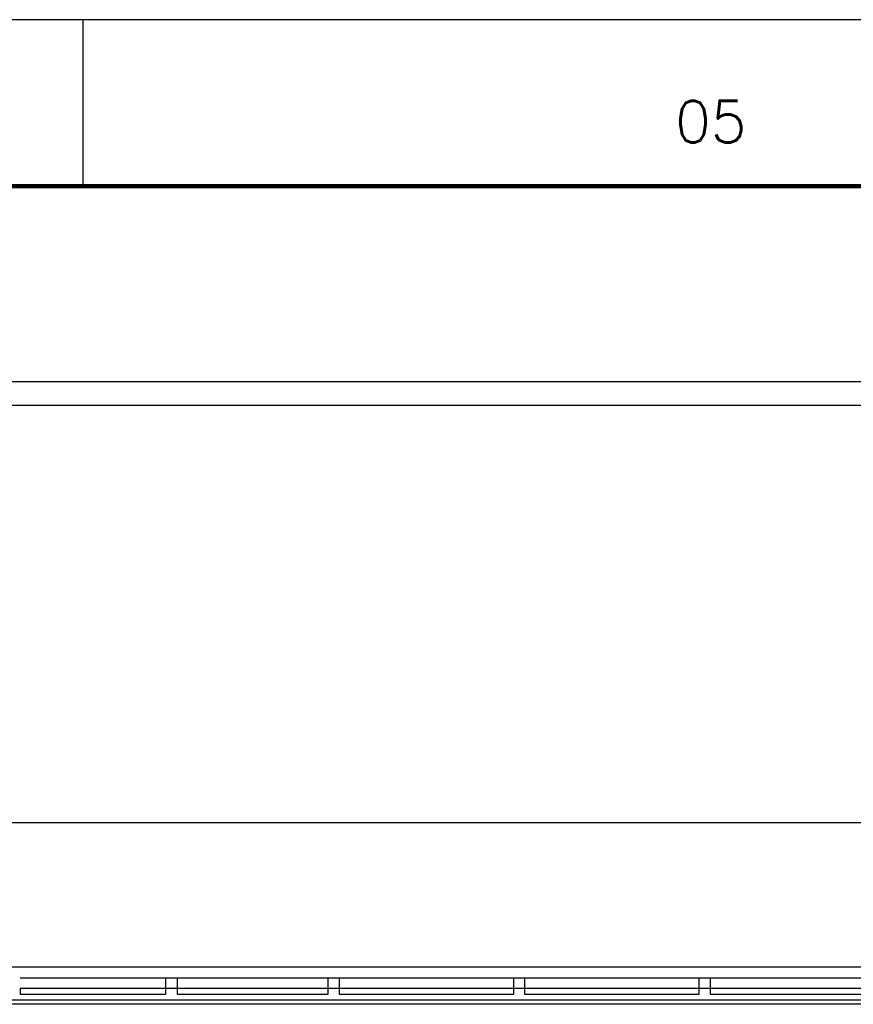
# Model space of a CAD drawing. Header units: millimetres. Extents: x 335 to 739279, y -1 to 84.
# Tile 170 of 244: x 364.66 to 369.66, y 77.67 to 83.59. Entities that reach past the tile are written whole.
import ezdxf

# ---------------------------------------------------------------- set-up
doc = ezdxf.new("R2010")
doc.units = ezdxf.units.MM
doc.header["$MEASUREMENT"] = 0
doc.layers.add('Margem', color=4, linetype='Continuous')
doc.styles.add('ROMANS', font='ROMANS')

msp = doc.modelspace()

# ---------------------------------------------------------------- linework, layer by layer
at = {"color": 7}
for p, q in [((359.3728, 81.4149), (373.3478, 81.4149)), ((385.1288, 81.2699), (352.1198, 81.2699)), ((382.9018, 78.7629), (364.5908, 78.7629)), ((364.5908, 77.8999), (372.0878, 77.8999)), ((364.6588, 77.8329), (365.5348, 77.8329)), ((365.5348, 77.8329), (365.6018, 77.8329)), ((365.5348, 77.7679), (365.5348, 77.8329)), ((365.6018, 77.8329), (366.5098, 77.8329)), ((365.6018, 77.8329), (365.6018, 77.7679)), ((366.5098, 77.8329), (366.5748, 77.8329)), ((366.5098, 77.7679), (366.5098, 77.8329)), ((366.5748, 77.8329), (367.6238, 77.8329)), ((366.5748, 77.8329), (366.5748, 77.7679)), ((367.6238, 77.8329), (367.6898, 77.8329)), ((367.6238, 77.7679), (367.6238, 77.8329)), ((367.6898, 77.8329), (368.7388, 77.8329)), ((367.6898, 77.8329), (367.6898, 77.7679)), ((368.7388, 77.8329), (368.8038, 77.8329)), ((368.7388, 77.7679), (368.7388, 77.8329)), ((368.8038, 77.8329), (369.8428, 77.8329)), ((368.8038, 77.8329), (368.8038, 77.7679)), ((365.5348, 77.7679), (364.6588, 77.7679)), ((364.6588, 77.7679), (364.6588, 77.7339)), ((365.5348, 77.7339), (365.5348, 77.7679)), ((365.6018, 77.7679), (365.5348, 77.7679)), ((366.5098, 77.7679), (365.6018, 77.7679)), ((365.6018, 77.7679), (365.6018, 77.7339)), ((366.5098, 77.7339), (366.5098, 77.7679)), ((366.5748, 77.7679), (366.5098, 77.7679)), ((367.6238, 77.7679), (366.5748, 77.7679)), ((366.5748, 77.7679), (366.5748, 77.7339)), ((367.6238, 77.7339), (367.6238, 77.7679)), ((367.6898, 77.7679), (367.6238, 77.7679)), ((368.7388, 77.7679), (367.6898, 77.7679)), ((367.6898, 77.7679), (367.6898, 77.7339)), ((368.7388, 77.7339), (368.7388, 77.7679)), ((368.8038, 77.7679), (368.7388, 77.7679)), ((369.8428, 77.7679), (368.8038, 77.7679)), ((368.8038, 77.7679), (368.8038, 77.7339)), ((364.5908, 77.7009), (372.0878, 77.7009)), ((364.6588, 77.7339), (365.5348, 77.7339)), ((365.6018, 77.7339), (366.5098, 77.7339)), ((366.5748, 77.7339), (367.6238, 77.7339)), ((367.6898, 77.7339), (368.7388, 77.7339)), ((368.8038, 77.7339), (369.8428, 77.7339)), ((375.0328, 77.6739), (358.6348, 77.6739))]:
    msp.add_line(p, q, dxfattribs=at)
at = {"layer": 'Margem', "color": 1}
for p, q in [((454.1344, 83.5869), (335.3344, 83.5869)), ((365.0344, 83.5869), (365.0344, 82.5869))]:
    msp.add_line(p, q, dxfattribs=at)
at = {"layer": 'Margem', "lineweight": 100}
msp.add_line((337.8344, 82.5869), (453.1344, 82.5869), dxfattribs=at)

# ---------------------------------------------------------------- texts
at = {"layer": 'Margem', "color": 1, "insert": (368.8083, 82.8499), "char_height": 0.25, "width": 1.479069, "attachment_point": 8, "line_spacing_factor": 0.798, "style": 'ROMANS'}
msp.add_mtext('05', dxfattribs=at)

doc.saveas('drawing.dxf')
